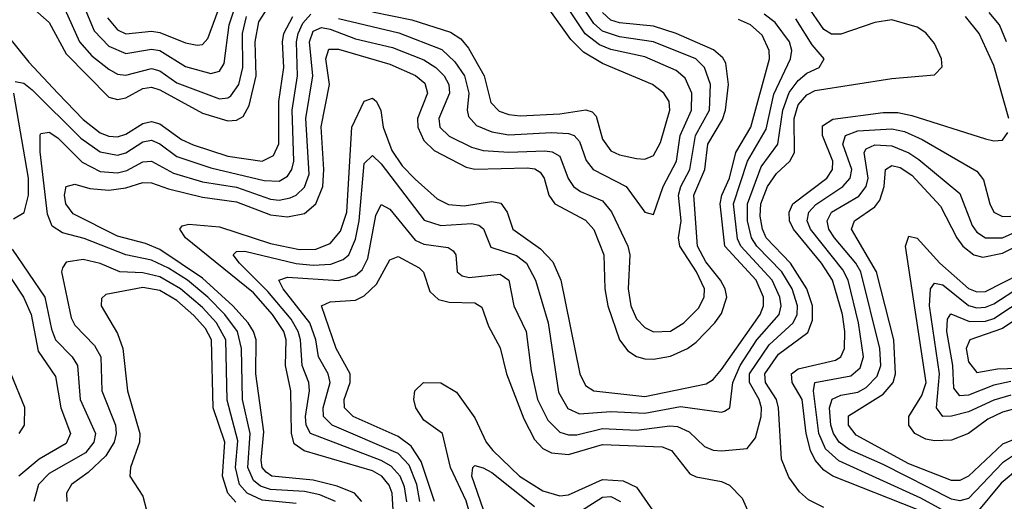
# Model space of a CAD drawing. Header units: inches. Extents: x 990535 to 1117859, y 769386 to 892122.
# Tile 148 of 256: x 1027041 to 1029354, y 854611 to 855742. Entities that reach past the tile are written whole.
import ezdxf

# ---------------------------------------------------------------- set-up
doc = ezdxf.new("R2010")
doc.units = ezdxf.units.IN
doc.header["$MEASUREMENT"] = 0
doc.layers.add('B0825', color=7, linetype='Continuous')

msp = doc.modelspace()

# ---------------------------------------------------------------- linework, layer by layer
at = {"layer": 'B0825', "color": 5}
for points, elevation in [([(1027782.6, 854610), (1027745.6, 854625.6), (1027710, 854633.7), (1027630, 854638.6), (1027606.6, 854646.6), (1027590, 854659.6), (1027577, 854690), (1027582.2, 854770), (1027564, 854850), (1027562.1, 854970), (1027552.2, 855010), (1027522.5, 855050), (1027482.5, 855090), (1027434.8, 855130), (1027390, 855158.3), (1027350, 855177.3), (1027290, 855189.5), (1027191.9, 855228.1), (1027141.5, 855241.5), (1027116.9, 855256.9), (1027105.7, 855285.7), (1027088.5, 855431.5), (1027088.5, 855471.5), (1027090, 855475.2), (1027110, 855478.3), (1027130, 855464.6), (1027187.5, 855407.5), (1027230, 855385.6), (1027270, 855382.4), (1027292.2, 855387.8), (1027330, 855408.4), (1027350, 855410), (1027401.8, 855381.8), (1027470, 855361.4), (1027550, 855348.5), (1027630, 855320.7), (1027650, 855318.4), (1027676.3, 855323.7), (1027690, 855330.1), (1027710, 855348.7), (1027720.5, 855379.5), (1027713, 855510), (1027729.8, 855610), (1027721.6, 855690), (1027730, 855714.9), (1027750, 855723.8), (1027770, 855719.9), (1027830, 855697.4), (1027916.8, 855676.8), (1027990, 855648), (1028018.7, 855630), (1028038, 855610), (1028049.1, 855590), (1028050.6, 855569.4), (1028025.3, 855510), (1028028.2, 855490), (1028050, 855468.9), (1028102.4, 855442.4), (1028130, 855435.2), (1028190, 855431), (1028274.4, 855434.4), (1028292.1, 855432.1), (1028310, 855421.5), (1028329.4, 855369.4), (1028342.3, 855350), (1028358.4, 855338.4), (1028410, 855316.3), (1028431.1, 855291.1), (1028469.4, 855210), (1028474.6, 855190), (1028470.3, 855110), (1028476.5, 855070), (1028490, 855039.8), (1028510, 855018.8), (1028530, 855009), (1028570, 855010.8), (1028601.3, 855030), (1028635.8, 855064.2), (1028649, 855090), (1028649.7, 855110), (1028630.8, 855150), (1028591.8, 855210), (1028589, 855230), (1028595.4, 855270), (1028589.1, 855330), (1028593.9, 855350), (1028615.7, 855390), (1028628.9, 855470), (1028662, 855530), (1028663.9, 855590), (1028649.6, 855630), (1028629.5, 855650), (1028530.3, 855690.3), (1028450, 855701.8), (1028410, 855715.1), (1028390, 855733.4), (1028343.6, 855803.6)], 2740), ([(1027190, 855778.2), (1027215.9, 855715.9), (1027250, 855679.8), (1027290, 855662.8), (1027350, 855672.7), (1027370, 855669.8), (1027430, 855632.2), (1027490, 855615.6), (1027510, 855621.5), (1027520.9, 855639.1), (1027532.7, 855730), (1027546, 855770)], 2860), ([(1027246.6, 855746.6), (1027270, 855718.3), (1027290, 855708.7), (1027350, 855714.9), (1027370, 855712.3), (1027430, 855687.8), (1027457.4, 855682.6), (1027470, 855684), (1027482.3, 855697.7), (1027515, 855785)], 2880), ([(1028930, 854596.6), (1028894.2, 854614.2), (1028873.3, 854633.3), (1028847.7, 854667.7), (1028831, 854710), (1028823.7, 854830), (1028818.7, 854850), (1028793.5, 854890), (1028791.3, 854910), (1028823.7, 854956.3), (1028892.6, 855007.4), (1028903.7, 855036.3), (1028903.4, 855070), (1028890.3, 855110.3), (1028852.3, 855170), (1028795, 855230), (1028786, 855250), (1028781, 855281), (1028782.3, 855310), (1028797.6, 855350), (1028818.9, 855381.1), (1028850.2, 855410), (1028861.5, 855430), (1028860.5, 855510), (1028870, 855541.9), (1028890, 855565.7), (1028910, 855575.6), (1029090, 855604.3), (1029190, 855612.7), (1029208.3, 855631.7), (1029206.5, 855650), (1029190, 855686.5), (1029170, 855711), (1029150, 855725), (1029090, 855741.7), (1029050, 855735.4), (1028970, 855708.3), (1028948.3, 855708.3), (1028930, 855718.9), (1028890, 855777.5)], 2620), ([(1027010, 855707), (1027062.3, 855642.3), (1027130, 855569.5), (1027190, 855507.6), (1027230, 855476.3), (1027250, 855468.3), (1027270, 855467.2), (1027290, 855473.6), (1027330, 855498.5), (1027350, 855502.8), (1027370, 855497.2), (1027420.5, 855460.5), (1027448, 855448), (1027530, 855421.3), (1027610, 855409.8), (1027636.9, 855423.1), (1027649.8, 855450.2), (1027649.3, 855550), (1027661.6, 855630), (1027658, 855690), (1027661.2, 855710), (1027682.3, 855750)], 2780), ([(1027030, 855597.3), (1027050, 855592.9), (1027070, 855577.5), (1027184.2, 855464.2), (1027230, 855431.4), (1027270, 855424), (1027290, 855429.8), (1027330, 855455.2), (1027350, 855458.9), (1027370, 855450.3), (1027410, 855420.7), (1027490, 855394.2), (1027615.2, 855364.8), (1027650, 855363.2), (1027670, 855374.5), (1027680.1, 855390), (1027684.4, 855410), (1027681, 855530), (1027693.7, 855610), (1027690.9, 855690), (1027694.7, 855710), (1027706.3, 855733.7), (1027724.7, 855755.3)], 2760), ([(1027070, 855770.8), (1027110, 855735.9), (1027150, 855661.7), (1027250, 855560.6), (1027270, 855554.8), (1027290, 855559), (1027330, 855580.3), (1027350, 855583.8), (1027370, 855577.8), (1027470, 855522.7), (1027530, 855504.6), (1027550, 855505.8), (1027565.5, 855514.5), (1027579.6, 855540.4), (1027596, 855610), (1027594.2, 855690), (1027602.9, 855737.1), (1027623.3, 855770)], 2820), ([(1027844.4, 854610), (1027827.3, 854630), (1027786.5, 854646.5), (1027730, 854660.2), (1027633.2, 854670), (1027619.4, 854679.4), (1027610, 854690), (1027607.8, 854707.8), (1027614.3, 854774.3), (1027595.3, 854910), (1027596, 854990), (1027590, 855010), (1027577.2, 855030), (1027541.1, 855070), (1027470, 855135.2), (1027370, 855202.1), (1027336.3, 855216.3), (1027270, 855234), (1027166.3, 855286.3), (1027149.1, 855310), (1027145.8, 855330), (1027149.4, 855350.6), (1027170, 855355.5), (1027205.3, 855345.3), (1027250, 855342.1), (1027290, 855347), (1027330, 855359.6), (1027350, 855359.3), (1027390, 855344.8), (1027470, 855325.2), (1027550, 855314), (1027630, 855283.7), (1027670, 855279.1), (1027710, 855287.1), (1027736.4, 855310), (1027752.8, 855350), (1027755.4, 855390), (1027749.1, 855490.9), (1027768.8, 855590), (1027759.7, 855650), (1027766.8, 855673.2), (1027790, 855673.3), (1027910, 855638), (1027971, 855611), (1027992.8, 855592.8), (1027999.2, 855570), (1027975.1, 855510), (1027975.9, 855490), (1027990, 855458.2), (1028014.9, 855434.9), (1028090, 855395.8), (1028110, 855391.4), (1028233.9, 855393.9), (1028251.5, 855391.5), (1028263.8, 855383.8), (1028273.4, 855370), (1028284.1, 855330), (1028297.9, 855310), (1028370, 855271.1), (1028390, 855249.5), (1028413.5, 855190), (1028415.3, 855110), (1028422.9, 855070), (1028450, 854990.1), (1028470, 854964.3), (1028490, 854951.2), (1028510, 854945.8), (1028530, 854944.5), (1028570, 854952.1), (1028609.9, 854970), (1028630, 854984.3), (1028674.3, 855030), (1028690, 855051.7), (1028702, 855090), (1028698.3, 855110), (1028687.1, 855130), (1028653.2, 855173.2), (1028633.2, 855210), (1028625.1, 855330), (1028650.8, 855390), (1028658, 855450), (1028692, 855508), (1028699.6, 855530), (1028706.5, 855590), (1028700, 855640), (1028692.9, 855652.9), (1028671.4, 855671.4), (1028583.2, 855710), (1028530, 855727), (1028450, 855734.7), (1028430, 855741.2), (1028410, 855759.5)], 2720), ([(1027146.8, 855766.8), (1027180.7, 855690), (1027210, 855657.6), (1027250, 855626), (1027270, 855614.6), (1027290, 855611.7), (1027350, 855627.8), (1027370, 855621.8), (1027410, 855593.9), (1027510, 855556.5), (1027530, 855558.5), (1027536.7, 855563.3), (1027555.2, 855590), (1027564.7, 855630), (1027563.8, 855710), (1027573.4, 855750)], 2840), ([(1027950.1, 854609.9), (1027944.5, 854644.5), (1027934.3, 854670), (1027913.4, 854693.4), (1027890, 854706.7), (1027724.1, 854770), (1027713.8, 854790), (1027712.5, 854810), (1027721.6, 854870), (1027720.2, 854890), (1027704.2, 854930), (1027700.6, 854990), (1027695.2, 855010), (1027678.6, 855038.6), (1027623.9, 855103.9), (1027556.9, 855170), (1027542.5, 855190), (1027550, 855197.7), (1027570, 855198.4), (1027690, 855169.3), (1027730, 855165.2), (1027772, 855168), (1027801.1, 855178.9), (1027814.2, 855190), (1027830, 855226.3), (1027838.3, 855270), (1027850, 855404.4), (1027870, 855423.3), (1027890, 855403.4), (1027991.3, 855271.3), (1028030, 855258.8), (1028103.2, 855263.2), (1028119.4, 855259.4), (1028130.5, 855250.5), (1028147.6, 855207.6), (1028208.3, 855188.3), (1028231.3, 855170), (1028252.5, 855130), (1028282.2, 855030), (1028306.9, 854866.9), (1028328.9, 854828.9), (1028355.9, 854815.9), (1028430, 854822), (1028510, 854818.1), (1028593.3, 854833.3), (1028690, 854820.4), (1028697.2, 854822.8), (1028709.4, 854830.6), (1028716.1, 854890), (1028733.6, 854930), (1028773, 854990), (1028825, 855050), (1028830, 855070), (1028826.9, 855090), (1028808.9, 855130), (1028735.3, 855210), (1028727.2, 855227.2), (1028718, 855310), (1028750.7, 855410), (1028794.9, 855485.1), (1028812.5, 855567.5), (1028852.2, 855650), (1028854.9, 855670), (1028849.4, 855690), (1028815.8, 855735.8), (1028790, 855755.4)], 2660), ([(1027790, 855744.9), (1027931.3, 855711.3), (1028032.2, 855672.2), (1028063.1, 855643.1), (1028085.9, 855610), (1028096.1, 855570), (1028091.9, 855530), (1028095, 855515), (1028114, 855494), (1028150, 855478.9), (1028190, 855471.6), (1028290, 855477.4), (1028330, 855474.9), (1028343.2, 855470), (1028355.8, 855455.8), (1028371.4, 855411.4), (1028388.3, 855390), (1028465.6, 855350), (1028510, 855290.2), (1028530, 855284.7), (1028553, 855350), (1028583.9, 855410), (1028592.5, 855470), (1028619.3, 855530), (1028620.1, 855570), (1028604.6, 855604.6), (1028582.9, 855622.9), (1028510, 855655), (1028430, 855672.2), (1028403.2, 855683.2), (1028369.3, 855709.3), (1028328.9, 855770)], 2760), ([(1027870, 855760.4), (1027962.2, 855742.2), (1028052.7, 855712.7), (1028077.1, 855697.1), (1028095.3, 855675.3), (1028132.1, 855610), (1028147.5, 855547.5), (1028167.7, 855527.7), (1028190, 855519.5), (1028216.7, 855516.7), (1028310, 855521.3), (1028370.6, 855530.6), (1028385.6, 855525.6), (1028395.4, 855515.4), (1028410, 855461.8), (1028430, 855434.5), (1028450, 855424.6), (1028490, 855415.9), (1028510, 855414.7), (1028530, 855423.3), (1028546.5, 855453.5), (1028568.3, 855530), (1028566.6, 855550), (1028554.6, 855570), (1028527.8, 855590), (1028410, 855639), (1028365.6, 855665.6), (1028335.6, 855695.6), (1028282.6, 855770)], 2780), ([(1029364.7, 855510), (1029330, 855634.4), (1029295.2, 855710), (1029263, 855750)], 2580), ([(1029359.5, 855690), (1029343, 855730), (1029319.1, 855759.1)], 2560), ([(1027918.2, 854590), (1027916, 854630), (1027908.5, 854648.5), (1027891.4, 854670), (1027870, 854682.2), (1027709.1, 854729.1), (1027685.4, 854745.4), (1027679.6, 854770), (1027677.5, 854870), (1027665.5, 854930), (1027667, 854990), (1027661.3, 855010), (1027634.8, 855050), (1027590, 855100.2), (1027430, 855230), (1027416.7, 855250), (1027422.3, 855257.7), (1027438.4, 855261.6), (1027510, 855255.4), (1027630, 855216.2), (1027697.7, 855202.3), (1027736.5, 855203.5), (1027770, 855216.3), (1027794.8, 855245.2), (1027809, 855290), (1027821.1, 855490), (1027850, 855550.7), (1027870, 855557.5), (1027878.8, 855550), (1027888.9, 855528.9), (1027894.6, 855490), (1027915, 855435), (1027939.2, 855399.2), (1027970, 855367.3), (1028021.6, 855321.6), (1028048, 855308), (1028085.2, 855305.2), (1028150, 855315.1), (1028171.3, 855311.3), (1028186.4, 855290), (1028199.3, 855250), (1028264.1, 855204.1), (1028293.5, 855173.5), (1028312.3, 855130), (1028356.5, 854910), (1028370, 854882.9), (1028390, 854870.1), (1028510, 854857), (1028653.5, 854886.5), (1028670, 854896.7), (1028690, 854920.8), (1028780.6, 855050), (1028788.7, 855070), (1028788.8, 855090), (1028771.3, 855130), (1028697.9, 855210), (1028686.9, 855310), (1028690.6, 855330), (1028708.4, 855370), (1028723.2, 855430), (1028758.4, 855490), (1028802.8, 855650), (1028802.2, 855670), (1028785.7, 855705.7), (1028758.2, 855730), (1028730, 855742.7)], 2680), ([(1027981.2, 854610), (1027973.7, 854650), (1027955.6, 854695.6), (1027930, 854723.3), (1027774.6, 854790), (1027754.1, 854810), (1027753.7, 854830), (1027770, 854890), (1027765.1, 854910), (1027743.1, 854950), (1027736.4, 854990), (1027722, 855030), (1027659.8, 855110), (1027649.6, 855130.4), (1027670, 855137.4), (1027790, 855129.2), (1027830, 855140.9), (1027845.2, 855154.8), (1027858.9, 855181.1), (1027877.8, 855282.2), (1027890, 855308), (1027910, 855297.4), (1027970, 855224.2), (1027990, 855214.9), (1028047.2, 855207.2), (1028059.1, 855199.1), (1028065.5, 855190), (1028068.3, 855150), (1028080.3, 855140.3), (1028096.8, 855136.8), (1028170, 855144.4), (1028190, 855130.6), (1028202.1, 855070), (1028230.4, 855010), (1028242.5, 854917.5), (1028257.6, 854850), (1028281.6, 854801.6), (1028310, 854773.1), (1028330, 854766.6), (1028350, 854766.8), (1028410, 854781.5), (1028490, 854778), (1028568.1, 854788.1), (1028586.4, 854786.4), (1028614.2, 854774.2), (1028650, 854739.4), (1028670, 854731), (1028690, 854729.3), (1028750, 854734.5), (1028770, 854760.2), (1028783.1, 854810), (1028783.5, 854830), (1028778.4, 854850), (1028755.3, 854890), (1028755.5, 854910), (1028802, 854978), (1028858.2, 855030), (1028867.9, 855050), (1028868.8, 855070), (1028855.5, 855110), (1028831.4, 855150), (1028772.5, 855210), (1028760.4, 855230), (1028750.9, 855270), (1028750.8, 855310), (1028783.4, 855396.6), (1028822.2, 855450), (1028833.9, 855530), (1028849.1, 855570.9), (1028870, 855599.5), (1028890, 855616.6), (1028919.2, 855630), (1028931.3, 855650), (1028903, 855683), (1028864.5, 855744.5)], 2640), ([(1027026, 855274), (1027050.9, 855289.1), (1027061.6, 855330), (1027061.3, 855370), (1027026.6, 855570)], 2760), ([(1029150, 854591.8), (1028951.4, 854670), (1028930, 854684.3), (1028910, 854707.7), (1028898.8, 854730), (1028888.4, 854770), (1028879.1, 854850), (1028856.1, 854890), (1028854.7, 854910), (1028870, 854921.7), (1028957.7, 854942.3), (1028970.2, 854950), (1028979, 854970), (1028979.9, 855010), (1028974.4, 855050), (1028950.9, 855130), (1028924.6, 855170), (1028859.4, 855250), (1028850, 855270), (1028848.8, 855290), (1028857.3, 855310), (1028937.2, 855370), (1028950.7, 855390), (1028951.8, 855410), (1028927.4, 855470), (1028927.1, 855492.9), (1028951.7, 855508.3), (1029070, 855524.1), (1029104, 855524), (1029137.4, 855517.4), (1029310, 855462.3), (1029330, 855457.8), (1029350, 855459.4), (1029362.7, 855477.3)], 2580), ([(1029250, 854568.1), (1029158.4, 854618.4), (1028965.9, 854705.9), (1028934.2, 854734.2), (1028918.8, 854770), (1028905.7, 854870), (1028909.1, 854890), (1028994.1, 854905.9), (1029015.5, 854924.5), (1029023.3, 854950), (1029011.5, 855030), (1028987.8, 855130), (1028974.8, 855154.8), (1028899.2, 855250), (1028891.5, 855270), (1028895, 855290), (1028911.6, 855308.4), (1028974.8, 855350), (1028992.2, 855370), (1028995.8, 855390), (1028974.9, 855450), (1028981, 855470), (1029010, 855480.9), (1029090, 855486), (1029119.5, 855479.5), (1029161.1, 855461.1), (1029290, 855386.2), (1029305.9, 855365.9), (1029320.1, 855310), (1029330, 855290.1), (1029350, 855279.5), (1029370, 855281)], 2560), ([(1029390, 854727.9), (1029350, 854701.2), (1029270, 854617.7), (1029250, 854611.5), (1029230, 854615.9), (1029070, 854697.5), (1028990, 854732.8), (1028966.5, 854750), (1028953.3, 854770), (1028947.1, 854790), (1028943.6, 854830), (1028949.5, 854850.5), (1028970, 854859.8), (1029010, 854867.2), (1029030, 854877.8), (1029055.6, 854904.4), (1029063.9, 854930), (1029061.9, 854970), (1029017.1, 855150), (1029005.7, 855170), (1028955.5, 855230), (1028942.4, 855250), (1028938, 855270), (1028948.5, 855290), (1029012.6, 855327.4), (1029030, 855350), (1029034.4, 855370), (1029024.9, 855430), (1029030, 855438.5), (1029050, 855448.3), (1029090, 855445.6), (1029129.7, 855429.7), (1029153.9, 855413.9), (1029250, 855334), (1029278.7, 855258.7), (1029290, 855242.7), (1029310, 855229.5), (1029350, 855229.9), (1029390, 855248)], 2540), ([(1029396.2, 854763.8), (1029350, 854744.8), (1029270, 854669.7), (1029250, 854659.4), (1029230, 854660), (1029130, 854698.9), (1029006.5, 854766.5), (1028988.1, 854790), (1028988.3, 854811.7), (1029070, 854862.7), (1029093.2, 854890), (1029099.1, 854910), (1029094.9, 854990), (1029054.1, 855150), (1028995.7, 855250), (1029002.7, 855270), (1029050, 855302.9), (1029061.8, 855318.2), (1029072.4, 855350), (1029075.5, 855390), (1029090, 855399.8), (1029110, 855395.3), (1029137.1, 855377.1), (1029204.4, 855304.4), (1029242.5, 855230), (1029257.3, 855210), (1029283, 855190), (1029304.1, 855184.1), (1029350, 855193.7), (1029410, 855223.7)], 2520), ([(1029390, 854830.8), (1029350, 854820.1), (1029316, 854804), (1029270, 854769.7), (1029230, 854754.5), (1029190, 854752.8), (1029170, 854757), (1029144.2, 854770), (1029129.9, 854790), (1029129.9, 854810), (1029160.6, 854859.4), (1029170.5, 854890), (1029121.9, 855210), (1029130, 855233.6), (1029150, 855229.1), (1029203.2, 855170), (1029270, 855110.5), (1029290, 855102.8), (1029310, 855103.4), (1029433.4, 855166.6)], 2480), ([(1027023, 855203), (1027099.6, 855090), (1027114.9, 855014.9), (1027124.9, 854990), (1027163.5, 854950), (1027176.6, 854930), (1027182.9, 854850), (1027218.8, 854770), (1027214.9, 854750), (1027195, 854725), (1027110, 854675.7), (1027085, 854650), (1027073.6, 854610)], 2740), ([(1026993.6, 855173.6), (1027049.8, 855090), (1027067.2, 855050), (1027083.7, 854963.7), (1027124.3, 854904.3), (1027137, 854830), (1027159.6, 854770), (1027150, 854746.5), (1027086.1, 854710), (1027038.8, 854670)], 2720), ([(1027690, 854605.6), (1027610, 854613.2), (1027575.3, 854630), (1027557.2, 854650), (1027547.3, 854690), (1027553.2, 854753.2), (1027528.4, 854848.4), (1027525.3, 854990), (1027503.4, 855030), (1027470, 855065.7), (1027418.8, 855110), (1027370, 855138.5), (1027330, 855147.9), (1027275.8, 855150), (1027230, 855169.2), (1027190, 855178.5), (1027150, 855172.3), (1027141, 855159), (1027138.6, 855150), (1027161.5, 855041.5), (1027170, 855024.9), (1027216.6, 854976.6), (1027231.2, 854950), (1027233.8, 854870), (1027265.7, 854790), (1027267.1, 854770), (1027262.9, 854750), (1027242.7, 854717.3), (1027201.7, 854678.3), (1027162.3, 854650), (1027150.7, 854630), (1027151.6, 854610)], 2760), ([(1028015.7, 854610), (1027984, 854704), (1027960.4, 854740.4), (1027930, 854763.4), (1027824.5, 854810), (1027803.5, 854830), (1027803.1, 854850), (1027816.8, 854890), (1027817.5, 854910), (1027784.2, 854970), (1027749.9, 855070), (1027770, 855079.5), (1027830, 855083.5), (1027850, 855093.5), (1027879, 855121), (1027910, 855178), (1027930, 855185.7), (1027979.4, 855159.4), (1027989.4, 855149.4), (1028004, 855104), (1028025.1, 855085.1), (1028050, 855078.7), (1028110, 855077.3), (1028126.6, 855066.6), (1028142.1, 855022.1), (1028170, 854971.2), (1028184.6, 854910), (1028224.9, 854804.9), (1028250, 854755.7), (1028270, 854735), (1028290, 854724.7), (1028330, 854720.5), (1028410, 854744.5), (1028550, 854738.7), (1028572.3, 854730), (1028615.4, 854675.4), (1028630, 854668), (1028690, 854657.2), (1028708.9, 854648.9), (1028738.2, 854618.2), (1028751.1, 854590)], 2620), ([(1027548.5, 854608.5), (1027529.8, 854629.8), (1027517.4, 854670), (1027522.4, 854750), (1027494.9, 854830), (1027491.5, 854990), (1027476.9, 855016.9), (1027450, 855047.3), (1027410, 855082.7), (1027370, 855106), (1027330, 855113.4), (1027243.2, 855096.8), (1027232.5, 855087.5), (1027231.9, 855070), (1027270, 855005), (1027282.9, 854970), (1027293.7, 854870), (1027322.9, 854770), (1027321.9, 854750), (1027300.7, 854690), (1027299.3, 854670), (1027330, 854623.2), (1027338.4, 854590)], 2780), ([(1029370, 854860.2), (1029330, 854848.3), (1029270, 854821.2), (1029230, 854810.5), (1029209.8, 854810), (1029195.2, 854830), (1029202.4, 854910), (1029178.6, 855070), (1029181.2, 855110), (1029190, 855123.4), (1029210, 855119.3), (1029270, 855070.6), (1029290, 855065.5), (1029310, 855067), (1029330, 855074.3), (1029390, 855114.1)], 2460), ([(1029370, 854892), (1029330, 854883.5), (1029270, 854860.3), (1029250, 854858.5), (1029236.2, 854876.2), (1029233.4, 854930), (1029219.3, 855010), (1029221, 855039), (1029228.6, 855051.4), (1029272.8, 855032.8), (1029310, 855033.8), (1029330, 855040.3), (1029408.1, 855091.9)], 2440), ([(1029417.5, 855062.5), (1029350, 855016.4), (1029273.1, 854990), (1029265, 854970), (1029270, 854938.5), (1029290, 854913.4), (1029338.4, 854921.6), (1029410, 854924.2)], 2420), ([(1027019.8, 854910), (1027052, 854832), (1027051.3, 854790), (1027038.5, 854770)], 2680), ([(1028101.4, 854570), (1028090, 854611.6), (1028052.9, 854690), (1028034.4, 854770), (1027990, 854801.5), (1027971.1, 854830), (1027966.4, 854850), (1027969, 854870), (1027989.7, 854890), (1028030, 854888.8), (1028066.8, 854866.8), (1028110, 854806.7), (1028136.6, 854750), (1028152.2, 854730), (1028215.4, 854670), (1028270, 854635.3), (1028310, 854623.4), (1028330, 854626.2), (1028410, 854662.3), (1028458.9, 854658.9), (1028490, 854643.6), (1028528, 854590)], 2580), ([(1028130.7, 854590.7), (1028103.4, 854670), (1028105.6, 854690), (1028110, 854694.7), (1028130, 854689.7), (1028150, 854678.2), (1028250, 854598.2)], 2560), ([(1029390, 854689.1), (1029347, 854653), (1029290, 854584.6)], 2560), ([(1028354.7, 854585.3), (1028410, 854620.8), (1028430, 854621.7), (1028452.4, 854610)], 2560)]:
    msp.add_lwpolyline(points, dxfattribs=dict(at, elevation=elevation))

doc.saveas('drawing.dxf')
